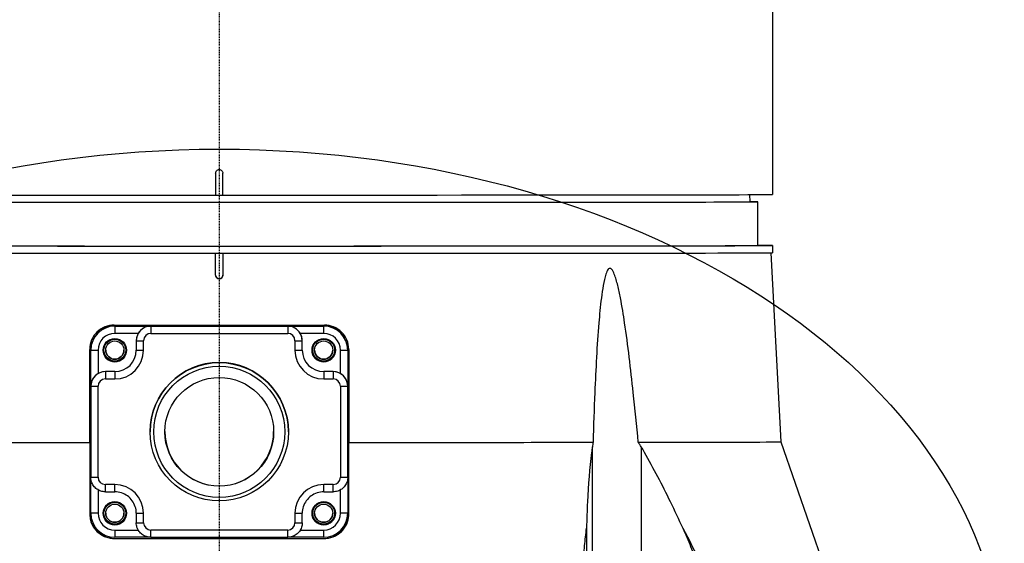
# Model space of a CAD drawing. Header units: millimetres. Extents: x 0 to 5219, y 0 to 2970.
# Tile 65 of 233: x 2766 to 2901, y 799 to 871. Entities that reach past the tile are written whole.
import ezdxf

# ---------------------------------------------------------------- set-up
doc = ezdxf.new("R2010")
doc.units = ezdxf.units.MM
doc.header["$LTSCALE"] = 0.2
doc.linetypes.add('CENTER2', pattern=[1.125, 0.75, -0.125, 0.125, -0.125])
doc.layers.add('02_Center Line', color=1, linetype='CENTER2')
doc.layers.add('12_Before Rev.Num.', color=5, linetype='Continuous')

# ---------------------------------------------------------------- blocks, each defined once
blk = doc.blocks.new('A$Ccbf1b767')
for p, q in [((76, 197), (76, 115.3)), ((76, 115.3), (76, 106)), ((-0.5, 108.92), (-0.5, 105.92)), ((0.5, 105.92), (0.5, 108.92)), ((-0.5, 105.92), (0.5, 105.92)), ((72.87, 105.98), (72.89, 105)), ((74, 99), (74, 105)), ((76, 99), (76, 98)), ((-0.5, 94.92), (-0.5, 97.92)), ((0.5, 97.92), (0.5, 94.92)), ((75.79, 97.99), (77.15, 72.03)), ((-14.35, 87.92), (-14.35, 87.93)), ((-14.35, 87.93), (14.35, 87.93)), ((-14.35, 87.92), (-9.4, 87.92)), ((-14.35, 87.92), (-14.35, 86.92)), ((-11.13, 86.92), (-14.35, 86.92)), ((-9.4, 87.92), (-9.4, 87.92)), ((9.4, 87.92), (-9.4, 87.92)), ((-9.4, 87.92), (-9.4, 86.92)), ((-9.4, 86.92), (9.4, 86.92)), ((9.4, 87.92), (9.4, 87.92)), ((9.4, 87.92), (14.35, 87.92)), ((9.4, 87.92), (9.4, 86.92)), ((14.35, 86.92), (11.13, 86.92)), ((14.35, 87.93), (14.35, 87.92)), ((14.35, 86.92), (14.35, 87.92)), ((-11.4, 85.92), (-11.4, 85.92)), ((-11.4, 85.92), (-11.4, 84.62)), ((-10.4, 84.62), (-10.4, 85.92)), ((10.4, 85.92), (10.4, 84.62)), ((11.4, 84.62), (11.4, 85.92)), ((11.4, 85.92), (11.4, 85.92)), ((-17.65, 84.63), (-17.65, 84.62)), ((-17.65, 79.67), (-17.65, 84.62)), ((-17.65, 84.62), (-16.65, 84.62)), ((-16.65, 84.62), (-16.65, 81.4)), ((16.65, 81.4), (16.65, 84.62)), ((16.65, 84.62), (17.65, 84.62)), ((17.65, 84.62), (17.65, 84.63)), ((17.65, 84.62), (17.65, 79.67)), ((-14.35, 81.67), (-15.65, 81.67)), ((-14.35, 81.67), (-15.65, 81.67)), ((-15.65, 81.67), (-15.65, 81.67)), ((-15.65, 81.67), (-15.65, 80.67)), ((-14.35, 81.67), (-14.35, 81.67)), ((-14.35, 81.67), (-14.35, 80.67)), ((15.65, 81.67), (14.35, 81.67)), ((15.65, 81.67), (14.35, 81.67)), ((14.35, 81.67), (14.35, 81.67)), ((14.35, 81.67), (14.35, 80.67)), ((15.65, 81.67), (15.65, 81.67)), ((15.65, 81.67), (15.65, 80.67)), ((-15.65, 80.67), (-14.35, 80.67)), ((14.35, 80.67), (15.65, 80.67)), ((-17.65, 79.67), (-17.65, 79.67)), ((-17.65, 79.67), (-17.65, 67.17)), ((-16.65, 67.17), (-16.65, 79.67)), ((16.65, 79.67), (16.65, 67.17)), ((17.65, 79.67), (17.65, 79.67)), ((17.65, 67.17), (17.65, 79.67)), ((-9.5, 73.42), (-9.5, 73.41)), ((9.5, 73.42), (9.5, 73.41)), ((77.15, 72.03), (97.38, 13.79)), ((51.26, 39.95), (51.26, 71.33)), ((57.95, 71.34), (57.95, 18.95)), ((-17.65, 62.22), (-17.65, 67.17)), ((17.65, 67.17), (17.65, 62.22)), ((-16.65, 65.43), (-16.65, 62.22)), ((-14.35, 66.17), (-15.65, 66.17)), ((-15.65, 65.17), (-15.65, 66.17)), ((-15.65, 65.17), (-14.35, 65.17)), ((-14.35, 65.17), (-14.35, 66.17)), ((15.65, 66.17), (14.35, 66.17)), ((14.35, 65.17), (14.35, 66.17)), ((14.35, 65.17), (15.65, 65.17)), ((15.65, 65.17), (15.65, 66.17)), ((16.65, 62.22), (16.65, 65.43)), ((-16.65, 62.22), (-17.65, 62.22)), ((-11.4, 62.22), (-11.4, 60.92)), ((-10.4, 60.92), (-10.4, 62.22)), ((10.4, 62.22), (10.4, 60.92)), ((11.4, 60.92), (11.4, 62.22)), ((17.65, 62.22), (16.65, 62.22)), ((-14.35, 59.92), (-11.13, 59.92)), ((-14.35, 59.92), (-14.35, 58.92)), ((9.4, 59.92), (-9.4, 59.92)), ((-9.4, 58.92), (-9.4, 59.92)), ((9.4, 58.92), (9.4, 59.92)), ((11.13, 59.92), (14.35, 59.92)), ((14.35, 58.92), (14.35, 59.92)), ((-14.45, 58.78), (14.45, 58.78)), ((-14.45, 58.77), (-14.45, 58.78)), ((-9.51, 58.92), (-14.35, 58.92)), ((-9.4, 58.92), (9.4, 58.92)), ((14.35, 58.92), (9.51, 58.92)), ((14.45, 58.78), (14.45, 58.77))]:
    blk.add_line(p, q)
for centre, radius in [((-14.35, 84.62), 1.6), ((-14.35, 84.63), 1.5), ((-14.35, 84.63), 1.25), ((14.35, 84.62), 1.6), ((14.35, 84.63), 1.5), ((14.35, 84.63), 1.25), ((-14.35, 62.22), 1.6), ((-14.35, 62.23), 1.5), ((14.35, 62.22), 1.6), ((14.35, 62.23), 1.5), ((-14.35, 62.23), 1.25), ((14.35, 62.23), 1.25)]:
    blk.add_circle(centre, radius)
for centre, radius, start, end in [((0, 94.92), 0.5, 180, 0), ((-9.4, 85.92), 2, 90, 180), ((-9.4, 85.92), 2, 150, 180), ((-9.4, 85.92), 1, 90, 180), ((9.4, 85.92), 2, 0, 90), ((9.4, 85.92), 1, 0, 90), ((9.4, 85.92), 2, 0, 30), ((-14.35, 84.63), 1.6, 180.1376, 359.8624), ((-14.35, 84.63), 1.25, 180.135, 359.865), ((14.35, 84.63), 1.6, 180.1376, 359.8624), ((14.35, 84.63), 1.25, 180.135, 359.865), ((-15.65, 79.67), 2, 90, 180), ((-15.65, 79.67), 2, 90, 120), ((15.65, 79.67), 2, 60, 90), ((15.65, 79.67), 2, 0, 90), ((-15.65, 79.67), 1, 90, 180), ((15.65, 79.67), 1, 0, 90), ((-15.65, 67.17), 1, 180, 270), ((15.65, 67.17), 1, 270, 0), ((-14.35, 62.23), 1.25, 180.135, 359.865), ((14.35, 62.23), 1.25, 180.135, 359.865), ((-14.35, 62.23), 1.6, 180.1376, 359.8624), ((-9.4, 60.92), 1, 180, 270), ((9.4, 60.92), 1, 270, 0), ((14.35, 62.23), 1.6, 180.1376, 359.8624)]:
    blk.add_arc(centre, radius, start, end)
for centre, major_axis, ratio, start_param, end_param in [((0, 106), (-76, 0), 0.001025, 6.283184, 7.847402), ((0, 106), (76, 0), 0.001025, 4.718968, 6.283185), ((0, 105), (74, 0), 0.001025, 2.967782, 6.456996), ((0, 99), (76, 0), 0.001025, 2.911671, 6.513107), ((0, 99), (74, 0), 0.001025, 3.141592, 6.283184), ((0, 98), (76, 0), 0.001025, 3.141592, 6.283184), ((0, 88.15), (-76.31, 0), 0.001025, 1.380278, 1.761314), ((-14.35, 84.63), (-3.3, 0), 0.999999, 4.712389, 6.283185), ((-14.35, 84.62), (-3.3, 0), 0.999999, 4.712389, 6.283185), ((-14.35, 84.62), (-2.3, 0), 0.999999, 4.712389, 6.283185), ((-9.4, 85.92), (0, -2), 0.998977, 3.141593, 4.18879), ((9.4, 85.92), (0, 2), 0.998977, 5.235988, 6.283185), ((14.35, 84.63), (3.3, 0), 0.999999, 0, 1.570796), ((14.35, 84.62), (3.3, 0), 0.999999, 0, 1.570796), ((14.35, 84.62), (2.3, 0), 0.999999, 0, 1.570796), ((-10.4, 85.92), (-1, 0), 0.001025, 6.283185, 7.853982), ((10.4, 85.92), (1, 0), 0.001025, 4.712389, 6.283185), ((-14.35, 84.62), (2.95, 0), 0.999999, 4.712389, 6.283185), ((-14.35, 84.62), (2.95, 0), 0.999999, 4.712389, 6.283185), ((-14.35, 84.62), (3.95, 0), 0.999999, 4.712389, 6.283185), ((-10.4, 84.62), (-1, 0), 0.001025, 6.283185, 7.853982), ((14.35, 84.62), (-3.95, 0), 0.999999, 0, 1.570796), ((10.4, 84.62), (1, 0), 0.001025, 4.712389, 6.283185), ((14.35, 84.62), (-2.95, 0), 0.999999, 0, 1.570796), ((14.35, 84.62), (-2.95, 0), 0.999999, 0, 1.570796), ((0, 73.42), (-9.5, 0), 0.999999, 3.141593, 6.283185), ((-15.65, 79.67), (1.41, -1.41), 0.998976, 2.879281, 3.926479), ((15.65, 79.67), (-1.41, -1.41), 0.998976, 2.356707, 3.403904), ((-16.65, 79.67), (-1, 0), 0.001025, 6.283185, 7.853982), ((16.65, 79.67), (1, 0), 0.001025, 4.712389, 6.283185), ((0, 73.45), (-7.47, -0.02), 0.999999, 0, 3.136384), ((0, 72.03), (-77.15, 0), 0.001025, 0.84228, 1.337984), ((0, 72.03), (-77.15, 0), 0.001025, 1.803609, 2.299313), ((0, 72.03), (77.15, 0), 0.001025, 5.554669, 6.283239), ((-16.65, 67.17), (-1, 0), 0.001025, 6.283185, 7.853982), ((16.65, 67.17), (1, 0), 0.001025, 4.712389, 6.283185), ((-14.35, 62.22), (3.95, 0), 0.999999, 0, 1.570796), ((14.35, 62.22), (-3.95, 0), 0.999999, 4.712389, 6.283185), ((-14.45, 62.13), (-3.35, 0), 0.999999, 0, 1.570796), ((-14.35, 62.22), (-3.3, 0), 0.999999, 0, 1.570796), ((-14.35, 62.22), (-2.3, 0), 0.999999, 0, 1.570796), ((-10.4, 62.22), (-1, 0), 0.001025, 6.283185, 7.853982), ((-10.4, 60.92), (-1, 0), 0.001025, 6.283185, 7.853982), ((10.4, 62.22), (1, 0), 0.001025, 4.712389, 6.283185), ((10.4, 60.92), (1, 0), 0.001025, 4.712388, 6.283184), ((14.35, 62.22), (2.3, 0), 0.999999, 4.712389, 6.283185), ((14.35, 62.22), (3.3, 0), 0.999999, 4.712389, 6.283185), ((14.45, 62.13), (3.35, 0), 0.999999, 4.712389, 6.283185), ((0, 58.85), (81.73, 0), 0.001025, 4.534649, 4.890129)]:
    blk.add_ellipse(centre, major_axis=major_axis, ratio=ratio, start_param=start_param, end_param=end_param)
for major_axis in [(9.5, 0), (9, 0), (7.47, 0)]:
    blk.add_ellipse((0, 73.41), major_axis=major_axis, ratio=0.999999)
for points, knots in [([(-0.5, 108.92), (-0.5, 108.98), (-0.49, 109.03), (-0.47, 109.09), (-0.45, 109.14), (-0.43, 109.19), (-0.39, 109.23), (-0.36, 109.28), (-0.31, 109.32), (-0.27, 109.35), (-0.22, 109.38), (-0.16, 109.4), (-0.11, 109.41), (-0.07, 109.42), (-0.04, 109.42), (0, 109.42), (0.06, 109.42), (0.11, 109.41), (0.17, 109.39), (0.22, 109.38), (0.27, 109.35), (0.31, 109.31), (0.36, 109.28), (0.39, 109.23), (0.42, 109.19), (0.45, 109.14), (0.48, 109.09), (0.49, 109.03), (0.5, 109), (0.5, 108.96), (0.5, 108.92)], [0, 0, 0, 0, 0.107469, 0.107469, 0.107469, 0.214937, 0.214937, 0.214937, 0.322407, 0.322407, 0.322407, 0.429878, 0.429878, 0.429878, 0.5, 0.5, 0.5, 0.607469, 0.607469, 0.607469, 0.714937, 0.714937, 0.714937, 0.822407, 0.822407, 0.822407, 0.929878, 0.929878, 0.929878, 1, 1, 1, 1]), ([(0.5, 94.92), (0.5, 94.86), (0.49, 94.79), (0.44, 94.67), (0.4, 94.61), (0.31, 94.52), (0.25, 94.49), (0.13, 94.43), (0.06, 94.42), (-0.06, 94.42), (-0.13, 94.43), (-0.25, 94.49), (-0.31, 94.52), (-0.4, 94.61), (-0.44, 94.67), (-0.49, 94.79), (-0.5, 94.86), (-0.5, 94.92)], [0.0000173, 0.0000173, 0.0000173, 0.0000173, 0.0188608, 0.0188608, 0.0377217, 0.0377217, 0.0565669, 0.0565669, 0.0754122, 0.0754122, 0.0942574, 0.0942574, 0.1131026, 0.1131026, 0.1319635, 0.1319635, 0.1508071, 0.1508071, 0.1508071, 0.1508071]), ([(57.57, 71.97), (57.35, 74.27), (57.12, 76.55), (56.53, 82.06), (56.15, 85.27), (55.53, 89.46), (55.34, 90.64), (55, 92.38), (54.88, 92.95), (54.61, 94.06), (54.47, 94.59), (54.18, 95.3), (54.06, 95.57), (53.88, 95.76), (53.84, 95.79), (53.75, 95.84), (53.71, 95.85), (53.63, 95.85), (53.59, 95.84), (53.51, 95.79), (53.47, 95.76), (53.3, 95.56), (53.2, 95.3), (52.96, 94.59), (52.85, 94.05), (52.65, 92.95), (52.57, 92.37), (52.35, 90.63), (52.24, 89.45), (51.89, 85.26), (51.73, 82.06), (51.5, 76.54), (51.43, 74.27), (51.36, 71.97)], [-10.718091, -10.718091, -10.718091, -10.718091, -10.065889, -10.065889, -9.118131, -9.118131, -8.790101, -8.790101, -8.626085, -8.626085, -8.46207, -8.46207, -8.384853, -8.384853, -8.367475, -8.367475, -8.350096, -8.350096, -8.332718, -8.332718, -8.315339, -8.315339, -8.238122, -8.238122, -8.074107, -8.074107, -7.910092, -7.910092, -7.582061, -7.582061, -6.634304, -6.634304, -5.982102, -5.982102, -5.982102, -5.982102]), ([(-14.45, 88.07), (-14.86, 88.07), (-15.3, 87.99), (-16.12, 87.66), (-16.5, 87.41), (-17.1, 86.82), (-17.36, 86.44), (-17.71, 85.63), (-17.79, 85.18), (-17.8, 84.76), (-17.8, 84.75), (-17.8, 84.74), (-17.8, 84.72)], [-0.5049468, -0.5049468, -0.5049468, -0.5049468, -0.3798025, -0.3798025, -0.2512862, -0.2512862, -0.1256431, -0.1256431, 0, 0, 0, 0.0040832, 0.0040832, 0.0040832, 0.0040832]), ([(17.8, 84.72), (17.8, 84.74), (17.8, 84.75), (17.79, 85.18), (17.71, 85.63), (17.36, 86.44), (17.1, 86.82), (16.5, 87.41), (16.12, 87.66), (15.3, 87.99), (14.86, 88.07), (14.45, 88.07)], [1.0176434, 1.0176434, 1.0176434, 1.0176434, 1.0217266, 1.0217266, 1.1473697, 1.1473697, 1.2730128, 1.2730128, 1.4015292, 1.4015292, 1.5266734, 1.5266734, 1.5266734, 1.5266734]), ([(51.26, 71.33), (51.23, 71.08), (51.19, 70.83), (50.88, 68.41), (50.69, 66.14), (50.53, 62.61), (50.49, 61.4), (50.47, 60.18)], [-6.981884, -6.981884, -6.981884, -6.981884, -6.895402, -6.895402, -6.139681, -6.139681, -5.753377, -5.753377, -5.753377, -5.753377]), ([(57.95, 71.34), (58.1, 71.09), (58.25, 70.84), (59.64, 68.42), (60.82, 66.15), (62.54, 62.63), (63.11, 61.41), (63.67, 60.19)], [10.325467, 10.325467, 10.325467, 10.325467, 10.411949, 10.411949, 11.16767, 11.16767, 11.554513, 11.554513, 11.554513, 11.554513]), ([(-15.65, 65.17), (-15.86, 65.17), (-16.07, 65.2), (-16.47, 65.33), (-16.66, 65.43), (-17, 65.67), (-17.14, 65.82), (-17.39, 66.16), (-17.49, 66.35), (-17.62, 66.75), (-17.65, 66.96), (-17.65, 67.17)], [4.712389, 4.712389, 4.712389, 4.712389, 5.026548, 5.026548, 5.340708, 5.340708, 5.654867, 5.654867, 5.969026, 5.969026, 6.283185, 6.283185, 6.283185, 6.283185]), ([(17.65, 67.17), (17.65, 66.96), (17.62, 66.75), (17.49, 66.35), (17.39, 66.16), (17.14, 65.82), (17, 65.67), (16.66, 65.43), (16.47, 65.33), (16.07, 65.2), (15.86, 65.17), (15.65, 65.17)], [3.141593, 3.141593, 3.141593, 3.141593, 3.455752, 3.455752, 3.769911, 3.769911, 4.08407, 4.08407, 4.39823, 4.39823, 4.712389, 4.712389, 4.712389, 4.712389]), ([(-11.4, 62.22), (-11.4, 62.53), (-11.45, 62.83), (-11.64, 63.42), (-11.78, 63.7), (-12.14, 64.2), (-12.37, 64.42), (-12.87, 64.78), (-13.14, 64.93), (-13.73, 65.12), (-14.04, 65.17), (-14.35, 65.17)], [3.141593, 3.141593, 3.141593, 3.141593, 3.455752, 3.455752, 3.769911, 3.769911, 4.08407, 4.08407, 4.39823, 4.39823, 4.712389, 4.712389, 4.712389, 4.712389]), ([(14.35, 65.17), (14.04, 65.17), (13.73, 65.12), (13.14, 64.93), (12.87, 64.78), (12.37, 64.42), (12.14, 64.2), (11.78, 63.7), (11.64, 63.42), (11.45, 62.83), (11.4, 62.53), (11.4, 62.22)], [4.712389, 4.712389, 4.712389, 4.712389, 5.026548, 5.026548, 5.340708, 5.340708, 5.654867, 5.654867, 5.969026, 5.969026, 6.283185, 6.283185, 6.283185, 6.283185]), ([(-17.8, 62.12), (-17.8, 61.77), (-17.74, 61.4), (-17.49, 60.63), (-17.25, 60.24), (-16.71, 59.61), (-16.35, 59.32), (-15.55, 58.92), (-15.1, 58.8), (-14.59, 58.77), (-14.52, 58.77), (-14.46, 58.77)], [1.0620309, 1.0620309, 1.0620309, 1.0620309, 1.1718896, 1.1718896, 1.3085918, 1.3085918, 1.4426859, 1.4426859, 1.57678, 1.57678, 1.5972813, 1.5972813, 1.5972813, 1.5972813]), ([(-9.4, 58.92), (-9.61, 58.92), (-9.82, 58.95), (-10.22, 59.08), (-10.41, 59.18), (-10.75, 59.42), (-10.89, 59.57), (-11.14, 59.91), (-11.24, 60.1), (-11.37, 60.5), (-11.4, 60.71), (-11.4, 60.92)], [4.712389, 4.712389, 4.712389, 4.712389, 5.026548, 5.026548, 5.340708, 5.340708, 5.654867, 5.654867, 5.969026, 5.969026, 6.283185, 6.283185, 6.283185, 6.283185]), ([(11.4, 60.92), (11.4, 60.71), (11.37, 60.5), (11.24, 60.1), (11.14, 59.91), (10.89, 59.57), (10.75, 59.42), (10.41, 59.18), (10.22, 59.08), (9.82, 58.95), (9.61, 58.92), (9.4, 58.92)], [3.141593, 3.141593, 3.141593, 3.141593, 3.455752, 3.455752, 3.769911, 3.769911, 4.08407, 4.08407, 4.39823, 4.39823, 4.712389, 4.712389, 4.712389, 4.712389]), ([(14.45, 58.77), (14.52, 58.77), (14.59, 58.77), (15.1, 58.8), (15.55, 58.92), (16.35, 59.32), (16.71, 59.61), (17.25, 60.24), (17.49, 60.63), (17.74, 61.4), (17.8, 61.77), (17.8, 62.12)], [0.4991356, 0.4991356, 0.4991356, 0.4991356, 0.5201536, 0.5201536, 0.6542477, 0.6542477, 0.7883418, 0.7883418, 0.925044, 0.925044, 1.0349027, 1.0349027, 1.0349027, 1.0349027]), ([(50.01, 55.28), (50.06, 56.11), (50.13, 56.93), (50.2, 57.75), (50.28, 58.56), (50.36, 59.37), (50.47, 60.18)], [0.0000001, 0.0000001, 0.0000001, 0.0000001, 0.4998762, 0.4998762, 0.4998762, 1, 1, 1, 1]), ([(50.47, 60.18), (50.45, 59.34), (50.45, 58.49), (50.45, 56.8), (50.45, 55.91), (50.46, 55.05)], [0.0000001, 0.0000001, 0.0000001, 0.0000001, 0.2752078, 0.2752078, 0.5481086, 0.5481086, 0.5481086, 0.5481086]), ([(63.67, 60.19), (64.05, 59.35), (64.42, 58.5), (65.1, 56.81), (65.43, 55.93), (65.73, 55.07)], [-0.5428141, -0.5428141, -0.5428141, -0.5428141, -0.2712743, -0.2712743, -0.0000005, -0.0000005, -0.0000005, -0.0000005])]:
    blk.add_open_spline(points, degree=3, knots=knots)
for points, weights in [([(-17.8, 71.95), (-17.8, 78.37), (-17.8, 84.72)], [1.00000002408, 1.00001542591, 1.00001076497]), ([(17.8, 84.72), (17.8, 78.37), (17.8, 71.95)], [1.00001076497, 1.00001542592, 1.00000002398]), ([(-17.8, 71.95), (-17.8, 67.15), (-17.8, 62.12)], [1, 1.00025830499, 1.00002296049]), ([(17.8, 62.12), (17.8, 67.15), (17.8, 71.95)], [1.0000369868, 1.00042585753, 1.00032102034])]:
    blk.add_rational_spline(points, weights, degree=2)
for points in [[(51.36, 71.97), (51.33, 71.76), (51.29, 71.55), (51.26, 71.33)], [(57.95, 71.34), (57.83, 71.55), (57.7, 71.76), (57.57, 71.97)], [(63.67, 60.19), (64.54, 58.59), (65.37, 56.96), (66.17, 55.31)], [(-14.46, 58.77), (-14.45, 58.77), (-14.45, 58.77), (-14.45, 58.77)]]:
    blk.add_open_spline(points, degree=3)
at = {"layer": '02_Center Line'}
blk.add_line((0, 1564.9), (0, -20.1), dxfattribs=at)

msp = doc.modelspace()

# ---------------------------------------------------------------- linework, layer by layer
at = {"layer": '12_Before Rev.Num.'}
msp.add_ellipse((2793.105, 780.272), major_axis=(107.86, 0), ratio=0.6763455, dxfattribs=at)

# ---------------------------------------------------------------- block references
msp.add_blockref('A$Ccbf1b767', (2793.105, 740.996))

doc.saveas('drawing.dxf')
